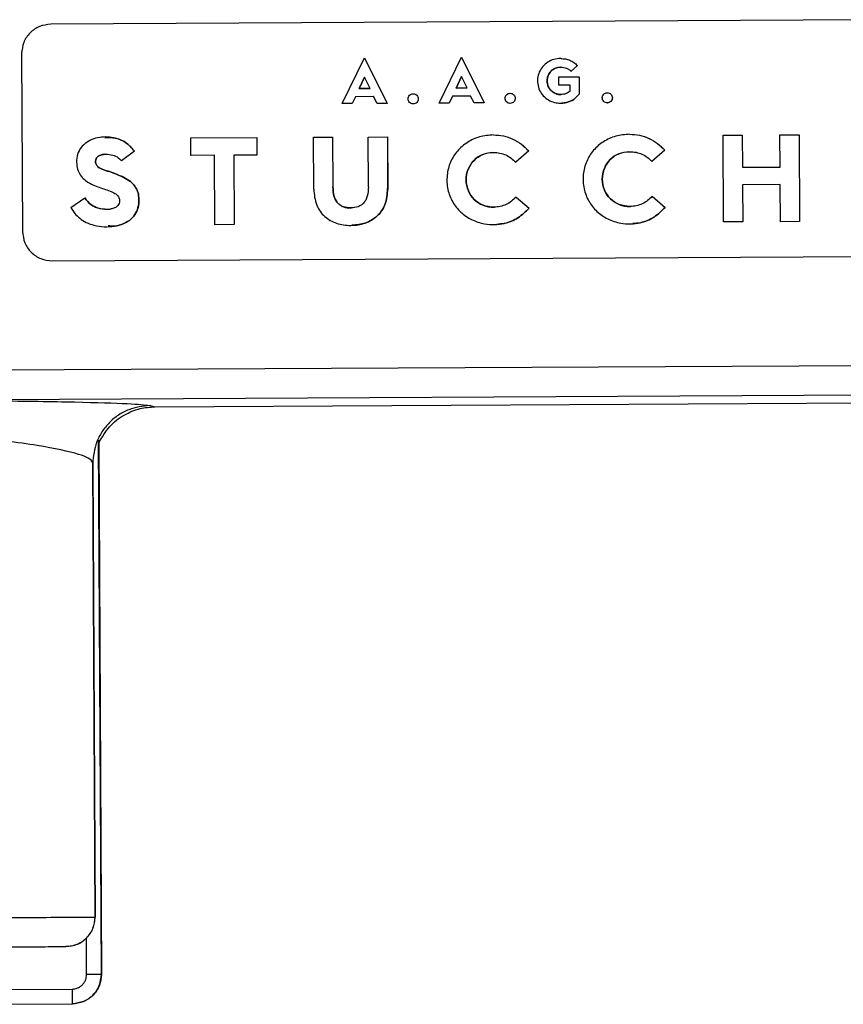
# Model space of a CAD drawing. Header units: millimetres. Extents: x -353 to -41, y 81 to 365.
# Tile 41 of 48: x -138 to -110, y 291 to 325. Entities that reach past the tile are written whole.
import ezdxf

# ---------------------------------------------------------------- set-up
doc = ezdxf.new("R2010")
doc.units = ezdxf.units.MM

msp = doc.modelspace()

# ---------------------------------------------------------------- linework, layer by layer
at = {"color": 7, "linetype": 'Continuous', "lineweight": 25}
for p, q in [((-107.979, 325.032), (-136.978, 324.878)), ((-137.973, 323.873), (-137.941, 317.812)), ((-137.973, 323.873), (-137.941, 317.812)), ((-137.973, 323.873), (-137.973, 323.873)), ((-127.051, 322.171), (-126.292, 323.735)), ((-126.292, 323.735), (-125.515, 322.179)), ((-126.291, 323.735), (-126.292, 323.735)), ((-126.291, 323.735), (-125.515, 322.179)), ((-123.747, 322.189), (-122.987, 323.752)), ((-122.987, 323.752), (-122.21, 322.197)), ((-122.986, 323.752), (-122.987, 323.752)), ((-122.986, 323.752), (-122.21, 322.197)), ((-119.605, 323.709), (-119.603, 323.709)), ((-119.605, 323.709), (-119.605, 323.709)), ((-119.605, 323.709), (-119.602, 323.709)), ((-119.602, 323.709), (-119.603, 323.709)), ((-119.033, 323.473), (-119.252, 323.279)), ((-119.032, 323.473), (-119.251, 323.279)), ((-119.032, 323.473), (-119.033, 323.473)), ((-126.29, 323.075), (-126.474, 322.686)), ((-126.474, 322.686), (-126.29, 323.075)), ((-126.1, 322.688), (-126.29, 323.075)), ((-126.29, 323.075), (-126.29, 323.075)), ((-122.985, 323.092), (-123.17, 322.704)), ((-123.169, 322.704), (-122.985, 323.092)), ((-122.795, 322.706), (-122.985, 323.092)), ((-122.985, 323.092), (-122.985, 323.092)), ((-119.668, 323.084), (-118.976, 323.088)), ((-119.666, 322.796), (-119.668, 323.084)), ((-119.668, 323.084), (-119.667, 323.084)), ((-119.667, 323.084), (-118.975, 323.088)), ((-119.252, 323.279), (-119.251, 323.279)), ((-118.976, 323.088), (-118.973, 322.491)), ((-118.975, 323.088), (-118.976, 323.088)), ((-118.975, 323.088), (-118.974, 322.881)), ((-119.279, 322.799), (-119.666, 322.796)), ((-119.665, 322.796), (-119.666, 322.796)), ((-119.278, 322.6), (-119.279, 322.799)), ((-119.278, 322.799), (-119.279, 322.799)), ((-126.594, 322.409), (-126.707, 322.173)), ((-126.593, 322.409), (-126.706, 322.173)), ((-125.978, 322.412), (-126.594, 322.409)), ((-126.593, 322.409), (-126.594, 322.409)), ((-126.474, 322.686), (-126.1, 322.688)), ((-126.099, 322.688), (-126.474, 322.686)), ((-126.474, 322.686), (-126.474, 322.686)), ((-126.099, 322.688), (-126.1, 322.688)), ((-125.862, 322.178), (-125.978, 322.412)), ((-125.977, 322.412), (-125.978, 322.412)), ((-124.632, 322.508), (-124.633, 322.508)), ((-123.289, 322.426), (-123.402, 322.191)), ((-123.288, 322.426), (-123.401, 322.191)), ((-122.673, 322.429), (-123.289, 322.426)), ((-123.288, 322.426), (-123.289, 322.426)), ((-123.17, 322.704), (-122.795, 322.706)), ((-123.17, 322.704), (-123.169, 322.704)), ((-122.794, 322.706), (-123.169, 322.704)), ((-122.794, 322.706), (-122.795, 322.706)), ((-122.558, 322.195), (-122.673, 322.429)), ((-122.672, 322.429), (-122.673, 322.429)), ((-121.327, 322.525), (-121.328, 322.525)), ((-119.277, 322.6), (-119.278, 322.6)), ((-118.973, 322.491), (-118.972, 322.491)), ((-118.018, 322.543), (-118.019, 322.543)), ((-126.707, 322.173), (-127.051, 322.171)), ((-127.051, 322.171), (-127.051, 322.171)), ((-126.706, 322.173), (-126.707, 322.173)), ((-125.515, 322.179), (-125.862, 322.178)), ((-125.862, 322.178), (-125.862, 322.178)), ((-125.515, 322.179), (-125.515, 322.179)), ((-124.631, 322.163), (-124.63, 322.163)), ((-123.402, 322.191), (-123.747, 322.189)), ((-123.746, 322.189), (-123.747, 322.189)), ((-123.401, 322.191), (-123.402, 322.191)), ((-122.21, 322.197), (-122.558, 322.195)), ((-122.557, 322.195), (-122.558, 322.195)), ((-122.21, 322.197), (-122.21, 322.197)), ((-121.326, 322.181), (-121.325, 322.181)), ((-119.574, 322.188), (-119.573, 322.188)), ((-118.017, 322.198), (-118.016, 322.199)), ((-122.153, 321.085), (-122.154, 321.085)), ((-121.895, 321.105), (-121.896, 321.105)), ((-117.514, 321.109), (-117.515, 321.109)), ((-117.257, 321.129), (-117.257, 321.129)), ((-114.071, 321.1), (-113.417, 321.103)), ((-114.071, 321.1), (-113.417, 321.103)), ((-114.056, 318.139), (-114.071, 321.1)), ((-114.071, 321.1), (-114.071, 321.1)), ((-113.417, 321.103), (-113.411, 320.003)), ((-113.417, 321.103), (-113.417, 321.103)), ((-113.417, 321.103), (-113.411, 320.003)), ((-112.134, 321.11), (-111.48, 321.113)), ((-112.134, 321.11), (-111.479, 321.113)), ((-112.128, 320.01), (-112.134, 321.11)), ((-112.134, 321.11), (-112.134, 321.11)), ((-111.48, 321.113), (-111.464, 318.152)), ((-111.479, 321.113), (-111.48, 321.113)), ((-111.479, 321.113), (-111.464, 318.152)), ((-135.138, 321.034), (-135.138, 321.034)), ((-132.205, 321.003), (-129.958, 321.015)), ((-132.202, 320.409), (-132.205, 321.003)), ((-132.204, 321.003), (-132.205, 321.003)), ((-132.204, 321.003), (-129.957, 321.015)), ((-129.958, 321.015), (-129.955, 320.421)), ((-129.958, 321.015), (-129.957, 321.015)), ((-129.957, 321.015), (-129.954, 320.421)), ((-128.03, 321.026), (-127.375, 321.029)), ((-128.02, 319.263), (-128.03, 321.026)), ((-128.029, 321.026), (-128.03, 321.026)), ((-128.029, 321.026), (-127.375, 321.029)), ((-127.375, 321.029), (-127.366, 319.334)), ((-127.375, 321.029), (-127.375, 321.029)), ((-127.375, 321.029), (-127.366, 319.334)), ((-126.165, 321.035), (-125.51, 321.039)), ((-126.156, 319.34), (-126.165, 321.035)), ((-126.164, 321.035), (-126.165, 321.035)), ((-126.164, 321.035), (-125.51, 321.039)), ((-125.51, 321.039), (-125.501, 319.276)), ((-125.51, 321.039), (-125.51, 321.039)), ((-125.51, 321.039), (-125.5, 319.276)), ((-134.131, 320.556), (-134.567, 320.222)), ((-134.13, 320.556), (-134.566, 320.222)), ((-134.13, 320.556), (-134.131, 320.556)), ((-131.399, 320.413), (-132.202, 320.409)), ((-132.201, 320.409), (-132.202, 320.409)), ((-131.387, 318.047), (-131.399, 320.413)), ((-131.398, 320.413), (-131.399, 320.413)), ((-129.955, 320.421), (-130.745, 320.416)), ((-130.745, 320.416), (-130.732, 318.05)), ((-130.744, 320.416), (-130.745, 320.416)), ((-130.744, 320.416), (-130.732, 318.05)), ((-129.954, 320.421), (-129.955, 320.421)), ((-120.695, 320.559), (-121.139, 320.178)), ((-120.694, 320.559), (-121.138, 320.178)), ((-120.694, 320.559), (-120.695, 320.559)), ((-116.056, 320.584), (-116.5, 320.203)), ((-116.056, 320.583), (-116.5, 320.203)), ((-116.056, 320.584), (-116.056, 320.583)), ((-134.567, 320.222), (-134.566, 320.222)), ((-121.139, 320.178), (-121.138, 320.178)), ((-116.5, 320.203), (-116.5, 320.203)), ((-134.739, 319.766), (-134.738, 319.766)), ((-113.411, 320.003), (-112.128, 320.01)), ((-113.411, 320.003), (-112.128, 320.01)), ((-113.411, 320.003), (-113.411, 320.003)), ((-112.128, 320.01), (-112.128, 320.01)), ((-112.125, 319.415), (-113.408, 319.408)), ((-113.408, 319.408), (-113.402, 318.142)), ((-113.408, 319.408), (-113.408, 319.408)), ((-113.408, 319.408), (-113.401, 318.142)), ((-112.119, 318.149), (-112.125, 319.415)), ((-112.125, 319.415), (-112.125, 319.415)), ((-135.378, 319.338), (-135.377, 319.338)), ((-128.02, 319.263), (-128.02, 319.263)), ((-127.366, 319.334), (-127.366, 319.334)), ((-126.155, 319.34), (-126.156, 319.34)), ((-125.501, 319.276), (-125.5, 319.276)), ((-136.292, 318.628), (-135.818, 318.958)), ((-135.818, 318.958), (-135.817, 318.958)), ((-121.128, 318.989), (-120.68, 318.613)), ((-121.128, 318.989), (-121.128, 318.989)), ((-121.128, 318.989), (-120.68, 318.613)), ((-116.49, 319.014), (-116.042, 318.638)), ((-116.489, 319.014), (-116.49, 319.014)), ((-116.489, 319.014), (-116.041, 318.638)), ((-136.291, 318.628), (-136.292, 318.628)), ((-120.68, 318.613), (-120.68, 318.613)), ((-116.042, 318.638), (-116.041, 318.638)), ((-130.732, 318.05), (-131.387, 318.047)), ((-131.386, 318.047), (-131.387, 318.047)), ((-130.732, 318.05), (-130.732, 318.05)), ((-121.786, 318.054), (-121.786, 318.054)), ((-117.148, 318.078), (-117.147, 318.078)), ((-113.402, 318.142), (-114.056, 318.139)), ((-114.055, 318.139), (-114.056, 318.139)), ((-113.401, 318.142), (-113.402, 318.142)), ((-111.464, 318.152), (-112.119, 318.149)), ((-112.118, 318.149), (-112.119, 318.149)), ((-111.464, 318.152), (-111.464, 318.152)), ((-137.941, 317.812), (-137.941, 317.812)), ((-135.022, 317.981), (-135.022, 317.981)), ((-126.717, 318.025), (-126.716, 318.025)), ((-136.936, 316.817), (-107.936, 316.971)), ((-84.901, 313.371), (-149.605, 313.028)), ((-84.893, 312.371), (-142.206, 312.067)), ((-133.428, 311.844), (-102.249, 312.009)), ((-133.598, 311.886), (-133.428, 311.844)), ((-135.352, 310.71), (-135.347, 310.607)), ((-135.255, 292.509), (-135.352, 310.71)), ((-135.344, 310.71), (-135.247, 292.51)), ((-135.5, 310.3), (-135.501, 310.255)), ((-135.468, 294.457), (-135.55, 309.913)), ((-135.55, 309.913), (-135.548, 309.863)), ((-135.548, 309.863), (-135.467, 294.457)), ((-135.467, 294.457), (-135.468, 294.457)), ((-135.757, 292.507), (-135.763, 293.741)), ((-136.463, 293.451), (-136.462, 293.451)), ((-136.441, 293.452), (-136.44, 293.452)), ((-135.247, 292.51), (-135.255, 292.509)), ((-139.954, 291.984), (-136.254, 292.004)), ((-139.95, 291.484), (-136.25, 291.504)), ((-136.25, 291.504), (-136.242, 291.504))]:
    msp.add_line(p, q, dxfattribs=at)
for points in [[(-136.978, 324.878), (-137.109, 324.862), (-137.371, 324.831), (-137.701, 324.598), (-137.93, 324.266), (-137.959, 324.004), (-137.973, 323.873)], [(-136.978, 324.878), (-137.109, 324.862), (-137.371, 324.831), (-137.701, 324.598), (-137.93, 324.266), (-137.959, 324.004), (-137.973, 323.873)], [(-119.603, 323.709), (-119.55, 323.706), (-119.444, 323.701), (-119.292, 323.652), (-119.151, 323.579), (-119.072, 323.508), (-119.033, 323.473)], [(-119.602, 323.709), (-119.549, 323.706), (-119.443, 323.701), (-119.292, 323.652), (-119.15, 323.579), (-119.071, 323.508), (-119.032, 323.473)], [(-124.631, 322.163), (-124.653, 322.166), (-124.699, 322.171), (-124.756, 322.21), (-124.795, 322.267), (-124.808, 322.335), (-124.795, 322.402), (-124.757, 322.46), (-124.7, 322.5), (-124.655, 322.505), (-124.633, 322.508)], [(-124.633, 322.508), (-124.61, 322.505), (-124.565, 322.5), (-124.508, 322.461), (-124.469, 322.404), (-124.455, 322.337), (-124.468, 322.269), (-124.506, 322.212), (-124.563, 322.172), (-124.608, 322.166), (-124.631, 322.163)], [(-124.632, 322.508), (-124.61, 322.505), (-124.564, 322.5), (-124.507, 322.461), (-124.468, 322.404), (-124.454, 322.337), (-124.468, 322.269), (-124.506, 322.212), (-124.563, 322.172), (-124.608, 322.166), (-124.63, 322.163)], [(-121.326, 322.181), (-121.349, 322.183), (-121.394, 322.188), (-121.451, 322.228), (-121.49, 322.285), (-121.504, 322.352), (-121.49, 322.42), (-121.452, 322.477), (-121.395, 322.517), (-121.35, 322.523), (-121.328, 322.525)], [(-121.328, 322.525), (-121.305, 322.523), (-121.26, 322.518), (-121.203, 322.478), (-121.164, 322.422), (-121.15, 322.354), (-121.163, 322.286), (-121.201, 322.229), (-121.258, 322.189), (-121.303, 322.184), (-121.326, 322.181)], [(-121.327, 322.525), (-121.305, 322.523), (-121.259, 322.518), (-121.202, 322.478), (-121.163, 322.422), (-121.15, 322.354), (-121.163, 322.286), (-121.201, 322.229), (-121.258, 322.189), (-121.303, 322.184), (-121.325, 322.181)], [(-118.017, 322.198), (-118.039, 322.201), (-118.084, 322.206), (-118.142, 322.245), (-118.181, 322.302), (-118.194, 322.37), (-118.181, 322.437), (-118.143, 322.495), (-118.086, 322.535), (-118.041, 322.54), (-118.019, 322.543)], [(-118.019, 322.543), (-117.996, 322.54), (-117.951, 322.535), (-117.893, 322.496), (-117.855, 322.439), (-117.841, 322.372), (-117.854, 322.304), (-117.892, 322.247), (-117.949, 322.207), (-117.994, 322.201), (-118.017, 322.198)], [(-118.018, 322.543), (-117.995, 322.54), (-117.95, 322.535), (-117.893, 322.496), (-117.854, 322.439), (-117.84, 322.372), (-117.853, 322.304), (-117.891, 322.247), (-117.949, 322.207), (-117.994, 322.201), (-118.016, 322.199)], [(-121.896, 321.105), (-121.782, 321.098), (-121.556, 321.085), (-121.232, 320.973), (-120.934, 320.802), (-120.775, 320.64), (-120.695, 320.559)], [(-121.895, 321.105), (-121.782, 321.098), (-121.555, 321.085), (-121.231, 320.973), (-120.933, 320.802), (-120.774, 320.64), (-120.694, 320.559)], [(-117.257, 321.129), (-117.144, 321.123), (-116.917, 321.109), (-116.593, 320.997), (-116.295, 320.827), (-116.136, 320.665), (-116.056, 320.583)], [(-117.257, 321.129), (-117.143, 321.123), (-116.916, 321.109), (-116.592, 320.997), (-116.295, 320.827), (-116.135, 320.665), (-116.056, 320.584)], [(-137.941, 317.812), (-137.925, 317.681), (-137.894, 317.419), (-137.661, 317.09), (-137.329, 316.86), (-137.067, 316.832), (-136.936, 316.817)], [(-137.941, 317.812), (-137.925, 317.681), (-137.894, 317.419), (-137.661, 317.09), (-137.329, 316.86), (-137.067, 316.832), (-136.936, 316.817)], [(-149.507, 294.381), (-148.59, 294.386), (-146.757, 294.396), (-144.112, 294.41), (-141.672, 294.423), (-139.533, 294.435), (-137.772, 294.444), (-136.472, 294.451), (-135.632, 294.456), (-135.523, 294.456), (-135.468, 294.457)], [(-136.463, 293.451), (-136.332, 293.467), (-136.07, 293.499), (-135.741, 293.732), (-135.511, 294.063), (-135.483, 294.326), (-135.468, 294.457)], [(-135.763, 293.741), (-135.812, 293.698), (-135.909, 293.612), (-136.082, 293.523), (-136.268, 293.463), (-136.397, 293.455), (-136.462, 293.451)], [(-136.25, 291.504), (-136.119, 291.52), (-135.857, 291.551), (-135.528, 291.784), (-135.298, 292.116), (-135.27, 292.378), (-135.255, 292.509)], [(-135.247, 292.51), (-135.261, 292.378), (-135.29, 292.116), (-135.52, 291.784), (-135.849, 291.551), (-136.111, 291.52), (-136.242, 291.504)], [(-135.757, 292.507), (-135.691, 292.507), (-135.56, 292.508), (-135.395, 292.509), (-135.278, 292.509), (-135.263, 292.509), (-135.255, 292.509)], [(-136.254, 292.004), (-136.254, 291.938), (-136.253, 291.807), (-136.252, 291.642), (-136.251, 291.527), (-136.25, 291.512), (-136.25, 291.504)]]:
    msp.add_open_spline(points, degree=3, dxfattribs=at)
for points, knots in [([(-119.605, 323.709), (-119.684, 323.703), (-119.84, 323.691), (-120.052, 323.591), (-120.226, 323.444), (-120.346, 323.249), (-120.403, 323.022), (-120.39, 322.787), (-120.31, 322.568), (-120.166, 322.391), (-119.978, 322.261), (-119.775, 322.197), (-119.581, 322.181), (-119.375, 322.209), (-119.152, 322.298), (-119.031, 322.428), (-118.973, 322.491)], [0, 0, 0, 0, 0.074613, 0.147339, 0.218251, 0.287986, 0.361116, 0.437189, 0.508195, 0.578919, 0.649992, 0.722306, 0.778426, 0.833487, 0.918781, 1, 1, 1, 1]), ([(-119.278, 322.6), (-119.324, 322.567), (-119.42, 322.5), (-119.602, 322.474), (-119.784, 322.505), (-119.94, 322.605), (-120.045, 322.759), (-120.081, 322.945), (-120.047, 323.131), (-119.944, 323.287), (-119.789, 323.389), (-119.601, 323.424), (-119.44, 323.396), (-119.323, 323.341), (-119.275, 323.299), (-119.252, 323.279)], [0, 0, 0, 0, 0.076298, 0.158317, 0.243595, 0.324398, 0.40519, 0.491083, 0.577131, 0.658202, 0.739188, 0.824495, 0.913914, 0.957716, 1, 1, 1, 1]), ([(-119.618, 323.41), (-119.675, 323.403), (-119.793, 323.39), (-119.943, 323.286), (-120.046, 323.132), (-120.08, 322.945), (-120.044, 322.759), (-119.939, 322.604), (-119.784, 322.509), (-119.657, 322.473), (-119.593, 322.485), (-119.59, 322.485)], [0, 0, 0, 0, 0.118473, 0.240623, 0.362903, 0.492689, 0.622241, 0.744099, 0.865973, 0.994599, 1, 1, 1, 1]), ([(-118.972, 322.491), (-119.031, 322.428), (-119.151, 322.299), (-119.373, 322.207), (-119.518, 322.193), (-119.573, 322.188)], [0, 0, 0, 0, 0.3698976, 0.7583497, 1, 1, 1, 1]), ([(-121.896, 321.105), (-122.056, 321.092), (-122.368, 321.066), (-122.794, 320.868), (-123.139, 320.573), (-123.383, 320.183), (-123.498, 319.726), (-123.473, 319.252), (-123.307, 318.814), (-123.022, 318.458), (-122.645, 318.2), (-122.243, 318.07), (-121.863, 318.038), (-121.471, 318.087), (-121.042, 318.255), (-120.801, 318.494), (-120.68, 318.613)], [0, 0, 0, 0, 0.0762964, 0.1491291, 0.2202303, 0.2914803, 0.3655261, 0.44255, 0.5151792, 0.5859879, 0.6573714, 0.7311131, 0.785639, 0.8386288, 0.9196377, 1, 1, 1, 1]), ([(-117.257, 321.129), (-117.417, 321.116), (-117.73, 321.09), (-118.155, 320.893), (-118.501, 320.597), (-118.745, 320.208), (-118.859, 319.75), (-118.834, 319.277), (-118.668, 318.839), (-118.384, 318.483), (-118.006, 318.225), (-117.604, 318.095), (-117.225, 318.063), (-116.832, 318.112), (-116.404, 318.28), (-116.162, 318.519), (-116.042, 318.638)], [0, 0, 0, 0, 0.076296, 0.149129, 0.22023, 0.29148, 0.365526, 0.44255, 0.515179, 0.585988, 0.657371, 0.731113, 0.785639, 0.838629, 0.919638, 1, 1, 1, 1]), ([(-134.131, 320.556), (-134.212, 320.65), (-134.388, 320.853), (-134.809, 321.034), (-135.232, 321.051), (-135.582, 320.959), (-135.816, 320.822), (-135.996, 320.628), (-136.097, 320.378), (-136.108, 320.12), (-136.06, 319.884), (-135.952, 319.691), (-135.737, 319.483), (-135.524, 319.397), (-135.378, 319.338)], [0, 0, 0, 0, 0.097679, 0.210745, 0.351596, 0.425816, 0.49491, 0.564001, 0.63164, 0.704423, 0.765799, 0.820168, 0.876935, 1, 1, 1, 1]), ([(-135.139, 321.012), (-135.018, 321.015), (-134.754, 321.023), (-134.387, 320.85), (-134.212, 320.649), (-134.13, 320.556)], [0, 0, 0, 0, 0.3106463, 0.6804881, 1, 1, 1, 1]), ([(-134.739, 319.766), (-134.82, 319.796), (-134.943, 319.841), (-135.09, 319.891), (-135.223, 319.937), (-135.333, 319.98), (-135.412, 320.057), (-135.44, 320.106), (-135.456, 320.173), (-135.456, 320.25), (-135.42, 320.328), (-135.359, 320.385), (-135.276, 320.425), (-135.128, 320.457), (-134.935, 320.446), (-134.715, 320.373), (-134.615, 320.272), (-134.567, 320.222)], [0, 0, 0, 0, 0.131999, 0.200043, 0.235756, 0.346888, 0.374462, 0.402458, 0.431408, 0.479269, 0.517507, 0.557778, 0.604487, 0.656728, 0.786069, 0.895563, 1, 1, 1, 1]), ([(-135.051, 320.438), (-135.093, 320.443), (-135.17, 320.451), (-135.275, 320.425), (-135.358, 320.385), (-135.419, 320.328), (-135.456, 320.25), (-135.456, 320.173), (-135.439, 320.106), (-135.411, 320.057), (-135.332, 319.98), (-135.222, 319.937), (-135.09, 319.891), (-134.943, 319.841), (-134.819, 319.796), (-134.738, 319.766)], [0, 0, 0, 0, 0.089222, 0.161672, 0.226449, 0.282323, 0.335332, 0.401708, 0.441828, 0.48068, 0.51887, 0.673044, 0.72238, 0.816938, 1, 1, 1, 1]), ([(-121.128, 318.989), (-121.178, 318.938), (-121.277, 318.838), (-121.463, 318.73), (-121.667, 318.661), (-121.936, 318.632), (-122.255, 318.688), (-122.568, 318.888), (-122.779, 319.197), (-122.85, 319.571), (-122.782, 319.945), (-122.576, 320.257), (-122.265, 320.463), (-121.946, 320.523), (-121.677, 320.497), (-121.474, 320.43), (-121.289, 320.325), (-121.189, 320.227), (-121.139, 320.178)], [0, 0, 0, 0, 0.045553, 0.090974, 0.137512, 0.184124, 0.265171, 0.341959, 0.418737, 0.500363, 0.582134, 0.65918, 0.736146, 0.81722, 0.863828, 0.909898, 0.954888, 1, 1, 1, 1]), ([(-121.918, 320.505), (-122.035, 320.492), (-122.272, 320.464), (-122.575, 320.255), (-122.782, 319.946), (-122.85, 319.57), (-122.778, 319.197), (-122.567, 318.887), (-122.255, 318.693), (-122, 318.631), (-121.87, 318.646), (-121.864, 318.647)], [0, 0, 0, 0, 0.119306, 0.241227, 0.363275, 0.492808, 0.622112, 0.743735, 0.865376, 0.993762, 1, 1, 1, 1]), ([(-116.49, 319.014), (-116.539, 318.963), (-116.638, 318.862), (-116.824, 318.755), (-117.028, 318.685), (-117.297, 318.656), (-117.616, 318.712), (-117.93, 318.913), (-118.14, 319.222), (-118.212, 319.595), (-118.144, 319.97), (-117.937, 320.282), (-117.626, 320.487), (-117.307, 320.547), (-117.038, 320.521), (-116.835, 320.454), (-116.65, 320.35), (-116.55, 320.252), (-116.5, 320.203)], [0, 0, 0, 0, 0.045553, 0.090974, 0.137512, 0.184124, 0.265171, 0.341959, 0.418737, 0.500363, 0.582134, 0.65918, 0.736146, 0.81722, 0.863828, 0.909898, 0.954888, 1, 1, 1, 1]), ([(-117.28, 320.53), (-117.397, 320.516), (-117.633, 320.489), (-117.936, 320.28), (-118.143, 319.97), (-118.211, 319.595), (-118.139, 319.222), (-117.929, 318.912), (-117.616, 318.718), (-117.362, 318.656), (-117.232, 318.671), (-117.225, 318.672)], [0, 0, 0, 0, 0.119306, 0.241227, 0.363275, 0.492808, 0.622112, 0.743735, 0.865376, 0.993762, 1, 1, 1, 1]), ([(-136.292, 318.628), (-136.251, 318.56), (-136.17, 318.425), (-135.99, 318.253), (-135.769, 318.113), (-135.376, 317.976), (-134.928, 317.96), (-134.496, 318.066), (-134.239, 318.222), (-134.065, 318.441), (-133.981, 318.699), (-133.971, 318.952), (-134.011, 319.178), (-134.109, 319.368), (-134.335, 319.599), (-134.57, 319.696), (-134.739, 319.766)], [0, 0, 0, 0, 0.054738, 0.109672, 0.171615, 0.236007, 0.397926, 0.475053, 0.542872, 0.603674, 0.666371, 0.728372, 0.77811, 0.825231, 0.874767, 1, 1, 1, 1]), ([(-134.738, 319.766), (-134.57, 319.696), (-134.335, 319.599), (-134.109, 319.368), (-134.01, 319.179), (-133.97, 318.952), (-133.981, 318.699), (-134.064, 318.442), (-134.239, 318.221), (-134.496, 318.07), (-134.769, 317.984), (-134.95, 318.002), (-135.02, 318.009)], [0, 0, 0, 0, 0.192334, 0.268391, 0.340779, 0.417166, 0.512389, 0.608688, 0.70206, 0.80622, 0.924668, 1, 1, 1, 1]), ([(-135.378, 319.338), (-135.238, 319.292), (-135.039, 319.227), (-134.807, 319.125), (-134.701, 319.049), (-134.653, 318.975), (-134.63, 318.902), (-134.631, 318.816), (-134.665, 318.729), (-134.733, 318.657), (-134.833, 318.602), (-135.032, 318.559), (-135.307, 318.577), (-135.623, 318.707), (-135.754, 318.876), (-135.818, 318.958)], [0, 0, 0, 0, 0.184347, 0.261386, 0.316532, 0.343937, 0.370331, 0.411692, 0.447938, 0.485001, 0.533122, 0.588732, 0.736737, 0.872426, 1, 1, 1, 1]), ([(-128.02, 319.263), (-128.003, 319.075), (-127.979, 318.806), (-127.809, 318.5), (-127.652, 318.323), (-127.46, 318.186), (-127.164, 318.057), (-126.753, 318.001), (-126.341, 318.062), (-126.049, 318.194), (-125.859, 318.333), (-125.703, 318.512), (-125.537, 318.819), (-125.516, 319.088), (-125.501, 319.276)], [0, 0, 0, 0, 0.139643, 0.200155, 0.25934, 0.316816, 0.376213, 0.500485, 0.62414, 0.683626, 0.740734, 0.800131, 0.86036, 1, 1, 1, 1]), ([(-126.156, 319.34), (-126.16, 319.23), (-126.167, 319.074), (-126.241, 318.889), (-126.312, 318.786), (-126.401, 318.709), (-126.545, 318.636), (-126.756, 318.608), (-126.968, 318.634), (-127.114, 318.706), (-127.204, 318.782), (-127.276, 318.884), (-127.352, 319.068), (-127.36, 319.224), (-127.366, 319.334)], [0, 0, 0, 0, 0.153097, 0.21683, 0.275308, 0.327198, 0.380143, 0.499136, 0.619706, 0.672872, 0.724634, 0.783352, 0.847181, 1, 1, 1, 1]), ([(-127.366, 319.334), (-127.36, 319.224), (-127.351, 319.068), (-127.276, 318.884), (-127.203, 318.782), (-127.113, 318.705), (-126.967, 318.637), (-126.834, 318.605), (-126.743, 318.621), (-126.738, 318.622)], [0, 0, 0, 0, 0.300317, 0.425773, 0.541194, 0.642905, 0.74739, 0.984385, 1, 1, 1, 1]), ([(-125.5, 319.276), (-125.515, 319.088), (-125.537, 318.819), (-125.703, 318.512), (-125.858, 318.333), (-126.048, 318.195), (-126.33, 318.063), (-126.563, 318.043), (-126.717, 318.03)], [0, 0, 0, 0, 0.284479, 0.407162, 0.528185, 0.644518, 0.765715, 1, 1, 1, 1]), ([(-135.817, 318.958), (-135.753, 318.876), (-135.622, 318.709), (-135.306, 318.571), (-135.078, 318.576), (-134.959, 318.578)], [0, 0, 0, 0, 0.310352, 0.640447, 1, 1, 1, 1]), ([(-120.68, 318.613), (-120.8, 318.495), (-121.042, 318.257), (-121.446, 318.089), (-121.701, 318.067), (-121.786, 318.059)], [0, 0, 0, 0, 0.396684, 0.796559, 1, 1, 1, 1]), ([(-116.041, 318.638), (-116.162, 318.52), (-116.403, 318.282), (-116.807, 318.114), (-117.062, 318.091), (-117.148, 318.084)], [0, 0, 0, 0, 0.396684, 0.796559, 1, 1, 1, 1]), ([(-142.206, 312.067), (-141.039, 312.061), (-138.695, 312.05), (-136.036, 312.009), (-134.157, 311.954), (-133.785, 311.909), (-133.598, 311.886)], [0, 0, 0, 0, 0.247028, 0.49606, 0.747061, 1, 1, 1, 1]), ([(-133.598, 311.886), (-133.845, 311.858), (-134.224, 311.816), (-134.68, 311.569), (-134.993, 311.314), (-135.245, 310.998), (-135.487, 310.54), (-135.525, 310.16), (-135.55, 309.913)], [0, 0, 0, 0, 0.2394485, 0.3683473, 0.4999846, 0.6316259, 0.7605348, 1, 1, 1, 1]), ([(-135.347, 310.607), (-135.235, 310.802), (-135.015, 311.183), (-134.505, 311.575), (-133.965, 311.803), (-133.599, 311.831), (-133.428, 311.844)], [0, 0, 0, 0, 0.278723, 0.544655, 0.786959, 1, 1, 1, 1]), ([(-135.55, 309.913), (-135.552, 309.926), (-135.569, 310.032), (-135.941, 310.236), (-137.334, 310.53), (-139.615, 310.818), (-141.687, 310.995), (-142.684, 311.08)], [0, 0, 0, 0, 0.03035, 0.247283, 0.496221, 0.757422, 1, 1, 1, 1]), ([(-135.763, 293.741), (-135.719, 293.79), (-135.629, 293.89), (-135.537, 294.068), (-135.477, 294.258), (-135.47, 294.392), (-135.467, 294.457)], [0, 0, 0, 0, 0.247018, 0.499996, 0.757052, 1, 1, 1, 1]), ([(-149.498, 293.382), (-148.706, 293.386), (-147.072, 293.394), (-144.647, 293.407), (-142.314, 293.42), (-140.231, 293.431), (-138.534, 293.44), (-137.329, 293.447), (-136.599, 293.451), (-136.507, 293.451), (-136.463, 293.451)], [0, 0, 0, 0, 0.116516, 0.2400113, 0.3686408, 0.5, 0.6313592, 0.7599887, 0.883484, 1, 1, 1, 1]), ([(-136.254, 292.004), (-136.191, 292.011), (-136.095, 292.022), (-135.978, 292.085), (-135.899, 292.149), (-135.835, 292.229), (-135.773, 292.346), (-135.763, 292.444), (-135.757, 292.507)], [0, 0, 0, 0, 0.239444, 0.36822, 0.499999, 0.628777, 0.760556, 1, 1, 1, 1])]:
    msp.add_open_spline(points, degree=3, knots=knots, dxfattribs=at)

doc.saveas('drawing.dxf')
